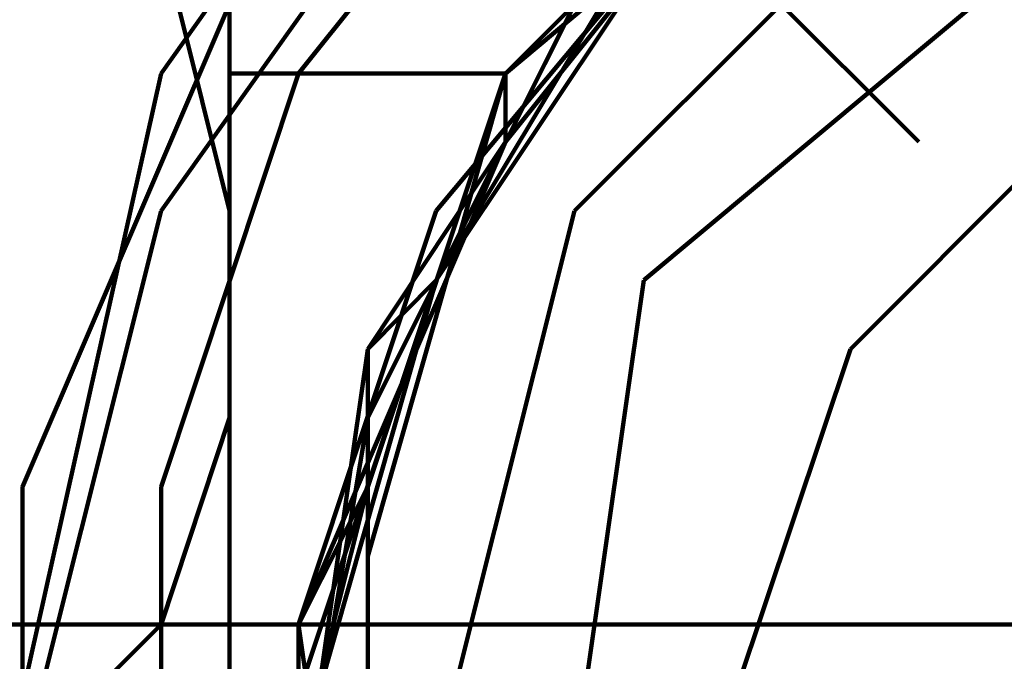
# Model space of a CAD drawing. Header units: inches. Extents: x -1901 to 7725, y 4299 to 7113.
# Tile 88 of 180: x 2361.39 to 2367.42, y 6204.56 to 6208.49. Entities that reach past the tile are written whole.
import ezdxf

# ---------------------------------------------------------------- set-up
doc = ezdxf.new("R2010")
doc.units = ezdxf.units.IN
doc.header["$MEASUREMENT"] = 0
doc.layers.add('at_Entity', color=7, linetype='Continuous')

msp = doc.modelspace()

# ---------------------------------------------------------------- linework, layer by layer
at = {"layer": 'at_Entity', "color": 7, "lineweight": 211}
for p, q in [((2364.3643, 6211.116), (2362.2547, 6208.1588)), ((2364.3643, 6210.273), (2362.2547, 6207.3158)), ((2364.7881, 6210.273), (2363.0976, 6208.1588)), ((2366.4786, 6210.273), (2364.3643, 6208.1588)), ((2366.8978, 6210.273), (2364.3643, 6208.1588)), ((2366.8978, 6210.273), (2364.3643, 6208.1588)), ((2366.0548, 6209.8493), (2363.9406, 6207.3158)), ((2366.0548, 6209.8493), (2364.3643, 6208.1588)), ((2366.0548, 6209.8493), (2364.3643, 6208.1588)), ((2366.0548, 6209.8493), (2364.3643, 6208.1588)), ((2366.0548, 6209.8493), (2364.3643, 6208.1588)), ((2366.0548, 6209.8493), (2364.3643, 6208.1588)), ((2366.0548, 6209.8493), (2364.3643, 6207.7396)), ((2366.0548, 6209.8493), (2364.3643, 6207.7396)), ((2366.0548, 6209.8493), (2364.3643, 6208.1588)), ((2366.0548, 6209.8493), (2364.3643, 6208.1588)), ((2366.0548, 6209.8493), (2364.3643, 6207.7396)), ((2366.0548, 6209.8493), (2364.3643, 6208.1588)), ((2366.0548, 6209.8493), (2364.3643, 6208.1588)), ((2366.0548, 6209.8493), (2364.3643, 6208.1588)), ((2366.0548, 6209.8493), (2364.3643, 6208.1588)), ((2367.3216, 6209.8493), (2364.7881, 6207.3158)), ((2365.2119, 6209.4255), (2363.9406, 6206.8921)), ((2365.2119, 6209.4255), (2363.9406, 6206.8921)), ((2365.2119, 6209.4255), (2363.9406, 6206.8921)), ((2365.2119, 6209.4255), (2363.9406, 6206.8921)), ((2365.2119, 6209.4255), (2363.9406, 6206.8921)), ((2365.2119, 6209.4255), (2363.9406, 6206.8921)), ((2365.6311, 6209.4255), (2363.9406, 6206.8921)), ((2365.2119, 6209.4255), (2363.9406, 6206.8921)), ((2365.2119, 6209.4255), (2363.9406, 6206.8921)), ((2365.2119, 6209.4255), (2363.9406, 6206.8921)), ((2365.6311, 6209.4255), (2363.9406, 6206.8921)), ((2365.6311, 6209.4255), (2363.9406, 6206.8921)), ((2365.2119, 6209.4255), (2363.9406, 6206.8921)), ((2365.2119, 6209.4255), (2363.9406, 6206.8921)), ((2365.2119, 6209.4255), (2363.9406, 6206.8921)), ((2365.2119, 6209.4255), (2363.9406, 6206.8921)), ((2365.2119, 6209.4255), (2363.9406, 6206.8921)), ((2365.2119, 6209.4255), (2363.9406, 6206.8921)), ((2365.2119, 6209.4255), (2363.9406, 6206.8921)), ((2365.2119, 6209.4255), (2363.9406, 6206.8921)), ((2365.2119, 6209.4255), (2363.9406, 6206.8921)), ((2365.2119, 6209.4255), (2363.9406, 6206.8921)), ((2365.2119, 6209.4255), (2363.9406, 6206.8921)), ((2365.2119, 6209.4255), (2363.9406, 6206.8921)), ((2366.8978, 6207.7396), (2365.2119, 6209.4255)), ((2362.6739, 6207.3158), (2362.2547, 6209.0063)), ((2365.2119, 6209.0063), (2363.9406, 6206.8921)), ((2365.2119, 6209.0063), (2363.9406, 6206.8921)), ((2367.7453, 6209.0063), (2365.2119, 6206.8921)), ((2362.6739, 6208.5825), (2361.4071, 6205.6253)), ((2362.6739, 6208.1588), (2362.6739, 6208.5825)), ((2364.7881, 6208.5825), (2363.5214, 6206.0491)), ((2362.2547, 6208.1588), (2361.4071, 6204.3586)), ((2363.0976, 6208.1588), (2362.2547, 6205.6253)), ((2364.3643, 6208.1588), (2362.6739, 6208.1588)), ((2362.6739, 6200.1347), (2362.6739, 6208.1588)), ((2364.3643, 6208.1588), (2363.5214, 6205.6253)), ((2364.3643, 6208.1588), (2363.5214, 6205.6253)), ((2364.3643, 6208.1588), (2363.5214, 6205.6253)), ((2364.3643, 6208.1588), (2363.5214, 6205.6253)), ((2364.3643, 6208.1588), (2363.5214, 6205.2016)), ((2364.3643, 6208.1588), (2364.3643, 6207.7396)), ((2364.3643, 6207.7396), (2364.3643, 6208.1588)), ((2364.3643, 6208.1588), (2364.3643, 6207.7396)), ((2364.3643, 6208.1588), (2364.3643, 6207.7396)), ((2364.3643, 6208.1588), (2364.3643, 6207.7396)), ((2364.3643, 6208.1588), (2364.3643, 6207.7396)), ((2364.3643, 6208.1588), (2364.3643, 6207.7396)), ((2364.3643, 6207.7396), (2364.3643, 6208.1588)), ((2364.3643, 6208.1588), (2364.3643, 6207.7396)), ((2368.1645, 6208.1588), (2366.4786, 6206.4683)), ((2364.3643, 6207.7396), (2363.0976, 6204.7824)), ((2363.5214, 6206.4683), (2364.3643, 6207.7396)), ((2364.3643, 6207.7396), (2363.9406, 6206.8921)), ((2364.3643, 6207.7396), (2363.9406, 6206.8921)), ((2364.3643, 6207.7396), (2363.9406, 6206.8921)), ((2364.3643, 6207.7396), (2363.9406, 6206.8921)), ((2364.3643, 6207.7396), (2363.9406, 6206.8921)), ((2364.3643, 6207.7396), (2363.9406, 6206.8921)), ((2363.9406, 6206.8921), (2364.3643, 6207.7396)), ((2363.9406, 6206.8921), (2364.3643, 6207.7396)), ((2364.3643, 6207.7396), (2363.9406, 6206.8921)), ((2364.3643, 6207.7396), (2363.9406, 6206.8921)), ((2362.2547, 6207.3158), (2361.4071, 6203.9348)), ((2362.6739, 6206.0491), (2362.6739, 6207.3158)), ((2363.9406, 6207.3158), (2363.0976, 6204.7824)), ((2364.7881, 6207.3158), (2363.9406, 6203.9348)), ((2363.9406, 6206.8921), (2363.0976, 6204.3586)), ((2363.9406, 6206.8921), (2363.0976, 6203.9348)), ((2363.9406, 6206.8921), (2363.0976, 6203.9348)), ((2363.9406, 6206.8921), (2363.0976, 6203.9348)), ((2363.9406, 6206.8921), (2363.0976, 6203.9348)), ((2363.9406, 6206.8921), (2363.0976, 6203.9348)), ((2363.9406, 6206.8921), (2363.0976, 6203.9348)), ((2363.9406, 6206.8921), (2363.0976, 6203.9348)), ((2363.9406, 6206.8921), (2363.0976, 6203.9348)), ((2363.9406, 6206.8921), (2363.0976, 6203.9348)), ((2363.9406, 6206.8921), (2363.0976, 6203.9348)), ((2363.9406, 6206.8921), (2363.0976, 6203.9348)), ((2363.9406, 6206.8921), (2363.0976, 6203.9348)), ((2363.9406, 6206.8921), (2363.0976, 6203.9348)), ((2363.9406, 6206.8921), (2363.0976, 6203.9348)), ((2363.9406, 6206.8921), (2363.0976, 6203.9348)), ((2363.9406, 6206.8921), (2363.0976, 6203.9348)), ((2363.9406, 6206.8921), (2363.0976, 6203.9348)), ((2363.9406, 6206.8921), (2363.0976, 6203.9348)), ((2363.9406, 6206.8921), (2363.0976, 6203.9348)), ((2363.9406, 6206.8921), (2363.0976, 6203.9348)), ((2363.9406, 6206.8921), (2363.0976, 6203.9348)), ((2363.9406, 6206.8921), (2363.0976, 6203.9348)), ((2363.9406, 6206.8921), (2363.0976, 6203.9348)), ((2363.9406, 6206.8921), (2363.5214, 6206.4683)), ((2363.5214, 6205.6253), (2363.9406, 6206.8921)), ((2363.9406, 6206.8921), (2363.5214, 6206.4683)), ((2363.9406, 6206.8921), (2363.5214, 6205.6253)), ((2363.5214, 6205.6253), (2363.9406, 6206.8921)), ((2363.5214, 6205.6253), (2363.9406, 6206.8921)), ((2363.5214, 6205.6253), (2363.9406, 6206.8921)), ((2363.9406, 6206.8921), (2363.5214, 6206.4683)), ((2363.5214, 6206.4683), (2363.9406, 6206.8921)), ((2363.9406, 6206.8921), (2363.5214, 6206.4683)), ((2363.5214, 6206.4683), (2363.9406, 6206.8921)), ((2363.9406, 6206.8921), (2363.5214, 6206.4683)), ((2363.9406, 6206.8921), (2363.5214, 6206.4683)), ((2363.9406, 6206.8921), (2363.5214, 6206.4683)), ((2365.2119, 6206.8921), (2364.7881, 6203.9348)), ((2363.5214, 6206.4683), (2363.0976, 6203.5156)), ((2363.5214, 6206.4683), (2363.5214, 6205.6253)), ((2363.5214, 6206.4683), (2363.5214, 6205.6253)), ((2363.5214, 6206.4683), (2363.5214, 6205.6253)), ((2363.5214, 6206.4683), (2363.5214, 6205.6253)), ((2363.5214, 6206.4683), (2363.5214, 6205.6253)), ((2363.5214, 6205.6253), (2363.5214, 6206.4683)), ((2363.5214, 6206.4683), (2363.5214, 6205.6253)), ((2363.5214, 6206.4683), (2363.5214, 6205.6253)), ((2363.5214, 6205.6253), (2363.5214, 6206.4683)), ((2366.4786, 6206.4683), (2365.6311, 6203.9348)), ((2362.2547, 6204.7824), (2362.6739, 6206.0491)), ((2363.5214, 6206.0491), (2363.0976, 6203.5156)), ((2361.4071, 6205.6253), (2361.4071, 6202.6681)), ((2362.2547, 6205.6253), (2362.2547, 6202.6681)), ((2363.5214, 6205.6253), (2363.0976, 6204.7824)), ((2363.5214, 6205.6253), (2363.0976, 6203.9348)), ((2363.5214, 6205.6253), (2363.0976, 6204.7824)), ((2363.0976, 6204.7824), (2363.5214, 6205.6253)), ((2363.0976, 6204.7824), (2363.5214, 6205.6253)), ((2363.0976, 6204.7824), (2363.5214, 6205.6253)), ((2363.0976, 6204.7824), (2363.5214, 6205.6253)), ((2363.5214, 6205.6253), (2363.0976, 6203.9348)), ((2363.0976, 6204.7824), (2363.5214, 6205.6253)), ((2363.5214, 6205.6253), (2363.0976, 6204.7824)), ((2363.5214, 6205.6253), (2363.0976, 6204.7824)), ((2363.0976, 6204.7824), (2363.5214, 6205.6253)), ((2363.5214, 6205.6253), (2363.0976, 6203.9348)), ((2363.5214, 6205.6253), (2363.0976, 6203.9348)), ((2363.5214, 6205.6253), (2363.5214, 6202.6681)), ((2363.5214, 6205.2016), (2363.5214, 6202.2444)), ((2288.7572, 6204.7824), (2575.9897, 6204.7824)), ((2361.4071, 6203.9348), (2362.2547, 6204.7824)), ((2363.0976, 6204.7824), (2363.0976, 6203.9348)), ((2363.0976, 6204.7824), (2363.0976, 6203.9348)), ((2363.0976, 6204.7824), (2363.5214, 6201.8251)), ((2363.0976, 6203.9348), (2363.0976, 6204.7824)), ((2363.0976, 6204.7824), (2363.0976, 6203.9348)), ((2363.0976, 6203.9348), (2363.0976, 6204.7824)), ((2363.0976, 6204.7824), (2363.5214, 6201.8251)), ((2363.0976, 6204.7824), (2363.0976, 6203.9348)), ((2363.0976, 6204.7824), (2363.5214, 6201.8251)), ((2363.0976, 6204.7824), (2363.0976, 6203.9348)), ((2363.0976, 6203.9348), (2363.0976, 6204.7824))]:
    msp.add_line(p, q, dxfattribs=at)

doc.saveas('drawing.dxf')
